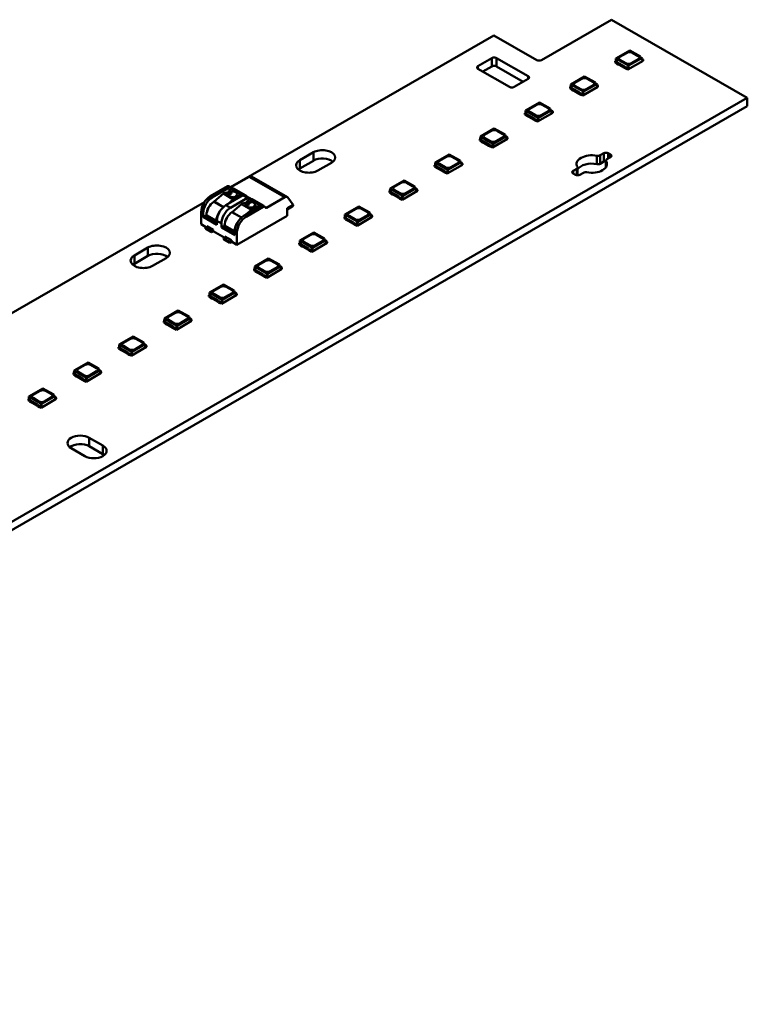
# Model space of a CAD drawing. Header units: millimetres. Extents: x 0 to 841, y 0 to 590.
# Tile 16 of 22: x 594 to 651, y 88 to 165. Entities that reach past the tile are written whole.
import ezdxf

# ---------------------------------------------------------------- set-up
doc = ezdxf.new("R2010")
doc.units = ezdxf.units.MM
doc.layers.add('Visible Edges(ISO)', color=7, linetype='Continuous', lineweight=50)
doc.layers.add('Visible Tangent Edges(ISO)', color=7, linetype='Continuous', lineweight=50)

msp = doc.modelspace()

# ---------------------------------------------------------------- linework, layer by layer
at = {"layer": 'Visible Edges(ISO)'}
for p, q in [((634.971, 161.362), (640.451, 164.517)), ((640.451, 164.517), (651.058, 158.41)), ((610.695, 151.454), (631.259, 163.296)), ((631.259, 163.296), (634.617, 161.362)), ((630.021, 160.893), (631.117, 161.525)), ((631.471, 161.525), (633.946, 160.099)), ((640.792, 161.498), (640.778, 161.306)), ((641.878, 162.123), (640.792, 161.498)), ((641.782, 160.928), (640.792, 161.498)), ((641.114, 161.622), (641.662, 161.938)), ((641.114, 161.618), (641.662, 161.934)), ((641.782, 160.928), (642.723, 161.47)), ((641.878, 162.123), (642.723, 161.637)), ((642.086, 161.938), (642.546, 161.673)), ((642.086, 161.934), (642.546, 161.669)), ((642.723, 161.47), (642.723, 161.637)), ((642.723, 161.562), (642.874, 161.475)), ((642.874, 161.475), (642.723, 161.388)), ((642.723, 161.388), (642.723, 161.47)), ((642.874, 161.475), (642.882, 161.377)), ((632.496, 159.265), (630.021, 160.69)), ((631.117, 160.871), (630.412, 160.465)), ((633.555, 159.671), (631.471, 160.871)), ((640.778, 161.306), (640.743, 161.286)), ((640.743, 161.188), (640.743, 161.286)), ((640.743, 161.286), (640.866, 161.215)), ((640.743, 161.188), (640.84, 161.132)), ((640.901, 161.235), (640.778, 161.306)), ((640.902, 161.235), (640.84, 161.2)), ((640.84, 161.2), (640.981, 161.118)), ((640.84, 161.097), (640.84, 161.2)), ((640.981, 161.016), (640.84, 161.097)), ((640.981, 161.118), (641.048, 161.1)), ((640.981, 161.016), (640.981, 161.118)), ((641.048, 160.998), (640.981, 161.016)), ((641.048, 161.1), (641.459, 160.864)), ((641.048, 160.998), (641.048, 161.1)), ((641.459, 160.761), (641.048, 160.998)), ((641.574, 161.113), (641.114, 161.378)), ((641.459, 160.864), (641.49, 160.826)), ((641.459, 160.761), (641.459, 160.864)), ((641.49, 160.723), (641.459, 160.761)), ((641.49, 160.826), (641.582, 160.772)), ((641.49, 160.723), (641.49, 160.826)), ((641.582, 160.669), (641.49, 160.723)), ((641.582, 160.772), (641.644, 160.808)), ((641.582, 160.669), (641.582, 160.772)), ((641.612, 160.687), (641.582, 160.669)), ((641.609, 160.787), (641.733, 160.716)), ((641.609, 160.689), (641.733, 160.618)), ((641.768, 160.736), (641.644, 160.807)), ((641.733, 160.618), (642.917, 161.3)), ((641.733, 160.716), (641.768, 160.736)), ((641.733, 160.618), (641.733, 160.716)), ((641.768, 160.736), (641.782, 160.928)), ((642.546, 161.429), (641.998, 161.113)), ((642.917, 161.398), (642.878, 161.42)), ((642.882, 161.377), (642.917, 161.398)), ((642.917, 161.3), (642.917, 161.398)), ((638.352, 160.093), (637.266, 159.468)), ((637.588, 159.592), (638.136, 159.908)), ((638.352, 160.093), (639.197, 159.606)), ((638.56, 159.908), (639.02, 159.643)), ((633.946, 159.896), (632.85, 159.265)), ((637.252, 159.276), (637.217, 159.255)), ((637.217, 159.157), (637.217, 159.255)), ((637.217, 159.255), (637.34, 159.184)), ((637.217, 159.157), (637.314, 159.101)), ((637.266, 159.468), (637.252, 159.276)), ((637.376, 159.205), (637.252, 159.276)), ((638.256, 158.898), (637.266, 159.468)), ((637.376, 159.205), (637.314, 159.169)), ((637.314, 159.169), (637.455, 159.088)), ((637.314, 159.067), (637.314, 159.169)), ((637.588, 159.588), (638.136, 159.903)), ((638.048, 159.083), (637.588, 159.348)), ((638.207, 158.587), (639.391, 159.269)), ((638.256, 158.898), (639.197, 159.439)), ((639.02, 159.399), (638.472, 159.083)), ((638.56, 159.903), (639.02, 159.639)), ((639.197, 159.439), (639.197, 159.606)), ((639.197, 159.532), (639.348, 159.445)), ((639.348, 159.445), (639.197, 159.358)), ((639.197, 159.358), (639.197, 159.439)), ((639.348, 159.445), (639.356, 159.347)), ((639.391, 159.367), (639.352, 159.39)), ((639.356, 159.347), (639.391, 159.367)), ((639.391, 159.269), (639.391, 159.367)), ((651.058, 158.41), (457.063, 46.695)), ((637.455, 158.985), (637.314, 159.067)), ((637.455, 159.088), (637.522, 159.07)), ((637.455, 158.985), (637.455, 159.088)), ((637.522, 158.967), (637.455, 158.985)), ((637.522, 159.07), (637.933, 158.833)), ((637.522, 158.967), (637.522, 159.07)), ((637.933, 158.731), (637.522, 158.967)), ((637.933, 158.833), (637.964, 158.795)), ((637.933, 158.731), (637.933, 158.833)), ((637.964, 158.693), (637.933, 158.731)), ((637.964, 158.795), (638.057, 158.742)), ((637.964, 158.693), (637.964, 158.795)), ((638.057, 158.639), (637.964, 158.693)), ((638.057, 158.742), (638.118, 158.777)), ((638.057, 158.639), (638.057, 158.742)), ((638.087, 158.656), (638.057, 158.639)), ((638.083, 158.757), (638.207, 158.685)), ((638.083, 158.658), (638.207, 158.587)), ((638.242, 158.706), (638.118, 158.777)), ((638.207, 158.685), (638.242, 158.706)), ((638.207, 158.587), (638.207, 158.685)), ((638.242, 158.706), (638.256, 158.898)), ((651.058, 158.41), (651.058, 157.755)), ((651.058, 157.755), (457.063, 46.041)), ((634.826, 158.063), (633.74, 157.437)), ((634.062, 157.562), (634.61, 157.877)), ((634.062, 157.557), (634.61, 157.873)), ((634.826, 158.063), (635.671, 157.576)), ((635.034, 157.877), (635.494, 157.612)), ((635.034, 157.873), (635.494, 157.608)), ((633.726, 157.245), (633.691, 157.225)), ((633.691, 157.127), (633.691, 157.225)), ((633.691, 157.225), (633.814, 157.154)), ((633.691, 157.127), (633.788, 157.071)), ((633.74, 157.437), (633.726, 157.245)), ((633.85, 157.174), (633.726, 157.245)), ((634.73, 156.867), (633.74, 157.437)), ((633.85, 157.174), (633.788, 157.139)), ((633.788, 157.139), (633.93, 157.057)), ((633.788, 157.036), (633.788, 157.139)), ((633.93, 156.955), (633.788, 157.036)), ((633.93, 157.057), (633.996, 157.04)), ((633.93, 156.955), (633.93, 157.057)), ((633.996, 156.937), (633.93, 156.955)), ((633.996, 157.04), (634.407, 156.803)), ((633.996, 156.937), (633.996, 157.04)), ((634.407, 156.7), (633.996, 156.937)), ((634.522, 157.053), (634.062, 157.317)), ((634.681, 156.557), (635.865, 157.239)), ((634.716, 156.675), (634.73, 156.867)), ((634.73, 156.867), (635.671, 157.409)), ((635.494, 157.368), (634.946, 157.053)), ((635.671, 157.409), (635.671, 157.576)), ((635.671, 157.501), (635.822, 157.414)), ((635.822, 157.414), (635.671, 157.327)), ((635.671, 157.327), (635.671, 157.409)), ((635.822, 157.414), (635.83, 157.317)), ((635.865, 157.337), (635.827, 157.359)), ((635.83, 157.317), (635.865, 157.337)), ((635.865, 157.239), (635.865, 157.337)), ((634.407, 156.803), (634.438, 156.765)), ((634.407, 156.7), (634.407, 156.803)), ((634.438, 156.662), (634.407, 156.7)), ((634.438, 156.765), (634.531, 156.711)), ((634.438, 156.662), (634.438, 156.765)), ((634.531, 156.609), (634.438, 156.662)), ((634.531, 156.711), (634.593, 156.747)), ((634.531, 156.609), (634.531, 156.711)), ((634.561, 156.626), (634.531, 156.609)), ((634.557, 156.726), (634.681, 156.655)), ((634.557, 156.628), (634.681, 156.557)), ((634.716, 156.675), (634.592, 156.746)), ((634.681, 156.655), (634.716, 156.675)), ((634.681, 156.557), (634.681, 156.655)), ((630.214, 155.407), (630.2, 155.215)), ((631.3, 156.032), (630.214, 155.407)), ((631.204, 154.837), (630.214, 155.407)), ((630.536, 155.531), (631.084, 155.847)), ((630.536, 155.527), (631.084, 155.843)), ((631.204, 154.837), (632.145, 155.378)), ((631.3, 156.032), (632.145, 155.546)), ((631.968, 155.338), (631.42, 155.022)), ((631.509, 155.847), (631.968, 155.582)), ((631.509, 155.843), (631.968, 155.578)), ((632.145, 155.378), (632.145, 155.546)), ((632.145, 155.471), (632.296, 155.384)), ((632.296, 155.384), (632.145, 155.297)), ((632.145, 155.297), (632.145, 155.378)), ((632.296, 155.384), (632.304, 155.286)), ((632.339, 155.306), (632.301, 155.329)), ((632.304, 155.286), (632.339, 155.306)), ((632.339, 155.208), (632.339, 155.306)), ((630.2, 155.215), (630.165, 155.194)), ((630.165, 155.096), (630.165, 155.194)), ((630.165, 155.194), (630.288, 155.123)), ((630.165, 155.096), (630.262, 155.04)), ((630.324, 155.144), (630.2, 155.215)), ((630.324, 155.144), (630.262, 155.108)), ((630.262, 155.108), (630.404, 155.027)), ((630.262, 155.006), (630.262, 155.108)), ((630.404, 154.924), (630.262, 155.006)), ((630.404, 155.027), (630.47, 155.009)), ((630.404, 154.924), (630.404, 155.027)), ((630.47, 154.907), (630.404, 154.924)), ((630.47, 155.009), (630.881, 154.772)), ((630.47, 154.907), (630.47, 155.009)), ((630.881, 154.67), (630.47, 154.907)), ((630.996, 155.022), (630.536, 155.287)), ((630.881, 154.772), (630.912, 154.734)), ((630.881, 154.67), (630.881, 154.772)), ((630.912, 154.632), (630.881, 154.67)), ((630.912, 154.734), (631.005, 154.681)), ((630.912, 154.632), (630.912, 154.734)), ((631.005, 154.578), (630.912, 154.632)), ((631.005, 154.681), (631.067, 154.716)), ((631.005, 154.578), (631.005, 154.681)), ((631.035, 154.596), (631.005, 154.578)), ((631.031, 154.696), (631.155, 154.624)), ((631.031, 154.598), (631.155, 154.526)), ((631.19, 154.645), (631.067, 154.716)), ((631.155, 154.526), (632.339, 155.208)), ((631.155, 154.624), (631.19, 154.645)), ((631.155, 154.526), (631.155, 154.624)), ((631.19, 154.645), (631.204, 154.837)), ((616.109, 153.554), (617.17, 154.165)), ((627.774, 154.002), (626.688, 153.376)), ((627.01, 153.501), (627.558, 153.816)), ((627.01, 153.497), (627.558, 153.812)), ((627.774, 154.002), (628.619, 153.515)), ((627.983, 153.816), (628.442, 153.552)), ((627.983, 153.812), (628.442, 153.548)), ((639.563, 153.928), (639.841, 154.088)), ((640.371, 153.783), (640.094, 153.623)), ((640.195, 154.088), (640.371, 153.986)), ((617.17, 153.51), (616.109, 152.9)), ((618.584, 153.35), (617.523, 152.739)), ((626.675, 153.184), (626.639, 153.164)), ((626.639, 153.066), (626.639, 153.164)), ((626.639, 153.164), (626.763, 153.093)), ((626.639, 153.066), (626.736, 153.01)), ((626.688, 153.376), (626.675, 153.184)), ((626.798, 153.113), (626.675, 153.184)), ((627.678, 152.806), (626.688, 153.376)), ((626.798, 153.114), (626.736, 153.078)), ((626.736, 153.078), (626.878, 152.996)), ((626.736, 152.975), (626.736, 153.078)), ((626.878, 152.996), (626.944, 152.979)), ((626.878, 152.894), (626.878, 152.996)), ((627.47, 152.992), (627.01, 153.256)), ((627.629, 152.496), (628.814, 153.178)), ((627.678, 152.806), (628.619, 153.348)), ((628.442, 153.307), (627.894, 152.992)), ((628.619, 153.348), (628.619, 153.515)), ((628.619, 153.441), (628.77, 153.353)), ((628.77, 153.353), (628.619, 153.266)), ((628.619, 153.266), (628.619, 153.348)), ((628.77, 153.353), (628.778, 153.256)), ((628.814, 153.276), (628.775, 153.298)), ((628.778, 153.256), (628.814, 153.276)), ((628.814, 153.178), (628.814, 153.276)), ((639.841, 153.434), (639.563, 153.274)), ((640.02, 153.521), (640.02, 153.001)), ((612.156, 152.261), (610.725, 151.437)), ((612.343, 152.279), (615.136, 150.671)), ((626.878, 152.894), (626.736, 152.975)), ((626.944, 152.876), (626.878, 152.894)), ((626.944, 152.979), (627.355, 152.742)), ((626.944, 152.876), (626.944, 152.979)), ((627.355, 152.639), (626.944, 152.876)), ((627.355, 152.742), (627.386, 152.704)), ((627.355, 152.639), (627.355, 152.742)), ((627.386, 152.601), (627.355, 152.639)), ((627.386, 152.704), (627.479, 152.65)), ((627.386, 152.601), (627.386, 152.704)), ((627.479, 152.548), (627.386, 152.601)), ((627.479, 152.65), (627.541, 152.686)), ((627.479, 152.548), (627.479, 152.65)), ((627.509, 152.565), (627.479, 152.548)), ((627.505, 152.665), (627.629, 152.594)), ((627.505, 152.567), (627.629, 152.496)), ((627.664, 152.614), (627.541, 152.686)), ((627.629, 152.594), (627.664, 152.614)), ((627.629, 152.496), (627.629, 152.594)), ((627.664, 152.614), (627.678, 152.806)), ((637.455, 152.714), (637.733, 152.874)), ((637.631, 152.408), (637.455, 152.51)), ((637.806, 152.976), (637.806, 152.366)), ((638.263, 152.569), (637.985, 152.408)), ((610.457, 151.507), (609.116, 150.735)), ((610.582, 151.52), (610.741, 151.428)), ((624.248, 151.971), (623.163, 151.346)), ((623.484, 151.47), (624.033, 151.786)), ((623.484, 151.466), (624.033, 151.782)), ((624.248, 151.971), (625.093, 151.485)), ((624.457, 151.786), (624.916, 151.521)), ((624.457, 151.782), (624.916, 151.517)), ((625.093, 151.318), (625.093, 151.485)), ((609.275, 150.643), (610.616, 151.416)), ((610.136, 150.936), (609.408, 150.312)), ((610.329, 151.036), (610.136, 150.936)), ((610.136, 150.936), (610.913, 150.488)), ((610.329, 151.036), (610.489, 150.943)), ((611.677, 150.805), (610.335, 150.032)), ((610.548, 151.057), (610.426, 150.98)), ((610.575, 151.177), (610.548, 151.057)), ((610.548, 151.057), (610.771, 150.929)), ((610.755, 151.292), (610.575, 151.177)), ((610.575, 151.177), (610.74, 151.082)), ((610.769, 151.402), (610.81, 151.343)), ((610.809, 151.299), (611.587, 150.851)), ((610.947, 150.68), (611.107, 150.588)), ((610.972, 151.314), (611.891, 150.785)), ((611.103, 150.738), (611.326, 150.609)), ((611.189, 150.824), (611.353, 150.729)), ((611.326, 150.609), (611.353, 150.729)), ((611.353, 150.729), (611.533, 150.844)), ((611.607, 150.809), (611.609, 150.766)), ((611.801, 150.817), (612.155, 150.614)), ((623.149, 151.154), (623.113, 151.134)), ((623.113, 151.036), (623.113, 151.134)), ((623.113, 151.134), (623.237, 151.063)), ((623.113, 151.036), (623.21, 150.98)), ((623.163, 151.346), (623.149, 151.154)), ((623.272, 151.083), (623.149, 151.154)), ((624.152, 150.776), (623.163, 151.346)), ((623.272, 151.083), (623.21, 151.047)), ((623.21, 151.047), (623.352, 150.966)), ((623.21, 150.945), (623.21, 151.047)), ((623.352, 150.863), (623.21, 150.945)), ((623.352, 150.966), (623.418, 150.948)), ((623.352, 150.863), (623.352, 150.966)), ((623.418, 150.846), (623.352, 150.863)), ((623.418, 150.948), (623.829, 150.712)), ((623.418, 150.846), (623.418, 150.948)), ((623.829, 150.609), (623.418, 150.846)), ((623.944, 150.961), (623.484, 151.226)), ((623.829, 150.712), (623.86, 150.673)), ((623.829, 150.609), (623.829, 150.712)), ((624.103, 150.465), (625.288, 151.147)), ((624.139, 150.584), (624.152, 150.776)), ((624.152, 150.776), (625.093, 151.318)), ((624.916, 151.277), (624.368, 150.961)), ((625.093, 151.41), (625.245, 151.323)), ((625.245, 151.323), (625.093, 151.236)), ((625.093, 151.236), (625.093, 151.318)), ((625.245, 151.323), (625.252, 151.225)), ((625.288, 151.246), (625.249, 151.268)), ((625.252, 151.225), (625.288, 151.246)), ((625.288, 151.147), (625.288, 151.246)), ((469.795, 70.315), (608.662, 150.283)), ((610.476, 150.114), (610.913, 150.488)), ((610.689, 149.829), (612.03, 150.601)), ((611.55, 150.121), (610.822, 149.498)), ((610.913, 150.488), (611.107, 150.588)), ((611.107, 150.588), (611.148, 150.5)), ((611.217, 150.54), (611.326, 150.609)), ((611.743, 150.221), (611.55, 150.121)), ((611.55, 150.121), (612.328, 149.674)), ((611.743, 150.221), (611.903, 150.129)), ((613.091, 149.99), (611.75, 149.218)), ((611.962, 150.243), (611.84, 150.165)), ((611.99, 150.363), (611.962, 150.243)), ((611.962, 150.243), (612.185, 150.114)), ((612.169, 150.477), (611.99, 150.363)), ((611.99, 150.363), (612.154, 150.268)), ((612.183, 150.587), (612.224, 150.529)), ((612.223, 150.484), (613.001, 150.036)), ((612.386, 150.5), (613.305, 149.971)), ((612.517, 149.924), (612.74, 149.795)), ((612.603, 150.01), (612.768, 149.915)), ((612.74, 149.795), (612.768, 149.915)), ((612.768, 149.915), (612.947, 150.029)), ((613.022, 149.995), (613.024, 149.952)), ((613.216, 150.003), (613.375, 149.911)), ((613.505, 149.821), (614.949, 150.653)), ((615.126, 149.804), (615.577, 150.064)), ((615.52, 149.93), (615.126, 149.703)), ((615.179, 150.632), (615.577, 150.064)), ((620.723, 149.941), (619.637, 149.316)), ((620.723, 149.941), (621.567, 149.454)), ((623.86, 150.571), (623.829, 150.609)), ((623.86, 150.673), (623.953, 150.62)), ((623.86, 150.571), (623.86, 150.673)), ((623.953, 150.517), (623.86, 150.571)), ((623.953, 150.62), (624.015, 150.656)), ((623.953, 150.517), (623.953, 150.62)), ((623.983, 150.535), (623.953, 150.517)), ((623.979, 150.635), (624.103, 150.564)), ((623.979, 150.537), (624.103, 150.465)), ((624.139, 150.584), (624.015, 150.655)), ((624.103, 150.564), (624.139, 150.584)), ((624.103, 150.465), (624.103, 150.564)), ((608.408, 149.51), (608.408, 148.55)), ((608.568, 149.112), (608.568, 149.419)), ((608.815, 149.254), (608.568, 149.112)), ((608.815, 149.255), (608.815, 149.173)), ((615.126, 149.201), (611.202, 146.941)), ((611.891, 149.299), (612.328, 149.674)), ((611.909, 149.126), (613.25, 149.899)), ((612.328, 149.674), (612.521, 149.773)), ((612.361, 149.866), (612.521, 149.773)), ((612.521, 149.773), (612.562, 149.686)), ((612.632, 149.726), (612.74, 149.795)), ((613.403, 149.885), (613.444, 149.827)), ((615.126, 149.804), (615.126, 149.201)), ((615.161, 149.71), (615.126, 149.689)), ((615.173, 149.731), (615.161, 149.71)), ((619.637, 149.316), (619.623, 149.124)), ((620.627, 148.745), (619.637, 149.316)), ((619.959, 149.44), (620.507, 149.755)), ((619.959, 149.436), (620.507, 149.751)), ((620.418, 148.931), (619.959, 149.196)), ((620.627, 148.745), (621.567, 149.287)), ((621.39, 149.246), (620.842, 148.931)), ((620.931, 149.755), (621.39, 149.491)), ((620.931, 149.751), (621.39, 149.487)), ((621.567, 149.287), (621.567, 149.454)), ((621.567, 149.38), (621.719, 149.293)), ((621.719, 149.293), (621.567, 149.205)), ((621.567, 149.205), (621.567, 149.287)), ((621.719, 149.293), (621.726, 149.195)), ((621.762, 149.215), (621.723, 149.237)), ((621.726, 149.195), (621.762, 149.215)), ((621.762, 149.117), (621.762, 149.215)), ((608.408, 148.55), (608.833, 148.305)), ((609.628, 148.501), (608.568, 149.112)), ((608.85, 148.397), (609.345, 148.112)), ((608.85, 148.316), (608.85, 148.397)), ((609.628, 148.664), (609.522, 148.603)), ((609.593, 148.725), (609.593, 148.807)), ((609.628, 148.808), (609.628, 148.501)), ((609.982, 148.298), (609.982, 148.604)), ((610.229, 148.44), (609.982, 148.298)), ((610.229, 148.441), (610.229, 148.359)), ((619.623, 149.124), (619.587, 149.103)), ((619.587, 149.005), (619.587, 149.103)), ((619.587, 149.103), (619.711, 149.032)), ((619.587, 149.005), (619.685, 148.949)), ((619.746, 149.052), (619.623, 149.124)), ((619.747, 149.053), (619.685, 149.017)), ((619.685, 149.017), (619.826, 148.936)), ((619.685, 148.914), (619.685, 149.017)), ((619.826, 148.833), (619.685, 148.914)), ((619.826, 148.936), (619.892, 148.918)), ((619.826, 148.833), (619.826, 148.936)), ((619.892, 148.815), (619.826, 148.833)), ((619.892, 148.918), (620.303, 148.681)), ((619.892, 148.815), (619.892, 148.918)), ((620.303, 148.579), (619.892, 148.815)), ((620.303, 148.681), (620.334, 148.643)), ((620.303, 148.579), (620.303, 148.681)), ((620.334, 148.54), (620.303, 148.579)), ((620.334, 148.643), (620.427, 148.59)), ((620.334, 148.54), (620.334, 148.643)), ((620.427, 148.487), (620.334, 148.54)), ((620.427, 148.59), (620.489, 148.625)), ((620.427, 148.487), (620.427, 148.59)), ((620.457, 148.504), (620.427, 148.487)), ((620.454, 148.604), (620.577, 148.533)), ((620.454, 148.506), (620.577, 148.435)), ((620.613, 148.553), (620.489, 148.625)), ((620.577, 148.435), (621.762, 149.117)), ((620.577, 148.533), (620.613, 148.553)), ((620.577, 148.435), (620.577, 148.533)), ((620.613, 148.553), (620.627, 148.745)), ((608.921, 148.356), (608.744, 148.255)), ((608.744, 148.255), (608.744, 148.193)), ((609.169, 148.01), (608.744, 148.255)), ((608.744, 148.193), (608.797, 148.162)), ((608.744, 148.193), (609.169, 147.949)), ((608.797, 148.162), (609.222, 147.918)), ((609.169, 148.01), (609.345, 148.112)), ((609.169, 147.949), (609.169, 148.01)), ((609.222, 147.918), (609.169, 147.949)), ((609.363, 148), (609.222, 147.918)), ((609.345, 148.112), (609.345, 148.01)), ((609.345, 148.01), (610.247, 147.491)), ((611.042, 147.687), (609.982, 148.298)), ((611.042, 147.85), (610.936, 147.789)), ((611.007, 147.911), (611.007, 147.993)), ((611.042, 147.993), (611.042, 147.687)), ((611.202, 146.941), (611.202, 147.902)), ((617.197, 147.91), (616.111, 147.285)), ((616.433, 147.409), (616.981, 147.725)), ((616.433, 147.405), (616.981, 147.721)), ((617.197, 147.91), (618.041, 147.424)), ((617.405, 147.725), (617.865, 147.46)), ((617.405, 147.721), (617.865, 147.456)), ((610.335, 147.542), (610.159, 147.44)), ((610.159, 147.44), (610.159, 147.379)), ((610.583, 147.196), (610.159, 147.44)), ((610.159, 147.379), (610.212, 147.348)), ((610.159, 147.379), (610.583, 147.135)), ((610.212, 147.348), (610.636, 147.104)), ((610.265, 147.583), (610.76, 147.298)), ((610.265, 147.501), (610.265, 147.583)), ((610.583, 147.196), (610.76, 147.298)), ((610.583, 147.135), (610.583, 147.196)), ((610.636, 147.104), (610.583, 147.135)), ((610.778, 147.185), (610.636, 147.104)), ((610.76, 147.298), (610.76, 147.196)), ((610.76, 147.196), (611.202, 146.941)), ((616.097, 147.093), (616.061, 147.073)), ((616.061, 146.975), (616.061, 147.073)), ((616.061, 147.073), (616.185, 147.002)), ((616.061, 146.975), (616.159, 146.919)), ((616.111, 147.285), (616.097, 147.093)), ((616.22, 147.022), (616.097, 147.093)), ((617.101, 146.715), (616.111, 147.285)), ((616.221, 147.022), (616.159, 146.987)), ((616.159, 146.987), (616.3, 146.905)), ((616.159, 146.884), (616.159, 146.987)), ((616.3, 146.803), (616.159, 146.884)), ((616.3, 146.905), (616.366, 146.887)), ((616.3, 146.803), (616.3, 146.905)), ((616.366, 146.887), (616.777, 146.651)), ((616.366, 146.785), (616.366, 146.887)), ((616.892, 146.9), (616.433, 147.165)), ((617.051, 146.405), (618.236, 147.087)), ((617.101, 146.715), (618.041, 147.257)), ((617.865, 147.216), (617.317, 146.9)), ((618.041, 147.257), (618.041, 147.424)), ((618.041, 147.349), (618.193, 147.262)), ((618.193, 147.262), (618.041, 147.175)), ((618.041, 147.175), (618.041, 147.257)), ((618.193, 147.262), (618.2, 147.164)), ((618.236, 147.185), (618.197, 147.207)), ((618.2, 147.164), (618.236, 147.185)), ((618.236, 147.087), (618.236, 147.185)), ((603.187, 146.112), (604.247, 146.723)), ((604.247, 146.069), (603.187, 145.458)), ((616.366, 146.785), (616.3, 146.803)), ((616.777, 146.548), (616.366, 146.785)), ((616.777, 146.651), (616.808, 146.613)), ((616.777, 146.548), (616.777, 146.651)), ((616.808, 146.51), (616.777, 146.548)), ((616.808, 146.613), (616.901, 146.559)), ((616.808, 146.51), (616.808, 146.613)), ((616.901, 146.456), (616.808, 146.51)), ((616.901, 146.559), (616.963, 146.595)), ((616.901, 146.456), (616.901, 146.559)), ((616.931, 146.474), (616.901, 146.456)), ((616.928, 146.574), (617.051, 146.503)), ((616.928, 146.476), (617.051, 146.405)), ((617.087, 146.523), (616.963, 146.594)), ((617.051, 146.503), (617.087, 146.523)), ((617.051, 146.405), (617.051, 146.503)), ((617.087, 146.523), (617.101, 146.715)), ((605.661, 145.909), (604.601, 145.298)), ((613.671, 145.88), (612.585, 145.255)), ((612.907, 145.379), (613.455, 145.695)), ((612.907, 145.375), (613.455, 145.69)), ((613.671, 145.88), (614.515, 145.393)), ((613.879, 145.695), (614.339, 145.43)), ((613.879, 145.69), (614.339, 145.426)), ((614.515, 145.226), (614.515, 145.393)), ((614.515, 145.319), (614.667, 145.232)), ((612.571, 145.063), (612.536, 145.042)), ((612.536, 144.944), (612.536, 145.042)), ((612.536, 145.042), (612.659, 144.971)), ((612.536, 144.944), (612.633, 144.888)), ((612.585, 145.255), (612.571, 145.063)), ((612.694, 144.992), (612.571, 145.063)), ((613.575, 144.685), (612.585, 145.255)), ((612.695, 144.992), (612.633, 144.956)), ((612.633, 144.956), (612.774, 144.875)), ((612.633, 144.854), (612.633, 144.956)), ((612.774, 144.772), (612.633, 144.854)), ((612.774, 144.875), (612.84, 144.857)), ((612.774, 144.772), (612.774, 144.875)), ((612.84, 144.754), (612.774, 144.772)), ((612.84, 144.857), (613.252, 144.62)), ((612.84, 144.754), (612.84, 144.857)), ((613.252, 144.518), (612.84, 144.754)), ((613.366, 144.87), (612.907, 145.135)), ((613.252, 144.62), (613.282, 144.582)), ((613.252, 144.518), (613.252, 144.62)), ((613.282, 144.582), (613.375, 144.529)), ((613.282, 144.48), (613.282, 144.582)), ((613.375, 144.529), (613.437, 144.564)), ((613.402, 144.544), (613.526, 144.472)), ((613.561, 144.493), (613.437, 144.564)), ((613.526, 144.374), (614.71, 145.056)), ((613.561, 144.493), (613.575, 144.685)), ((613.575, 144.685), (614.515, 145.226)), ((614.339, 145.186), (613.791, 144.87)), ((614.667, 145.232), (614.515, 145.145)), ((614.515, 145.145), (614.515, 145.226)), ((614.667, 145.232), (614.675, 145.134)), ((614.71, 145.154), (614.671, 145.177)), ((614.675, 145.134), (614.71, 145.154)), ((614.71, 145.056), (614.71, 145.154)), ((610.145, 143.85), (609.059, 143.224)), ((610.145, 143.85), (610.99, 143.363)), ((613.282, 144.48), (613.252, 144.518)), ((613.375, 144.426), (613.282, 144.48)), ((613.375, 144.426), (613.375, 144.529)), ((613.405, 144.443), (613.375, 144.426)), ((613.402, 144.445), (613.526, 144.374)), ((613.526, 144.472), (613.561, 144.493)), ((613.526, 144.374), (613.526, 144.472)), ((609.045, 143.032), (609.01, 143.012)), ((609.01, 142.914), (609.01, 143.012)), ((609.01, 143.012), (609.133, 142.941)), ((609.059, 143.224), (609.045, 143.032)), ((609.168, 142.961), (609.045, 143.032)), ((610.049, 142.654), (609.059, 143.224)), ((609.381, 143.349), (609.929, 143.664)), ((609.381, 143.344), (609.929, 143.66)), ((609.841, 142.84), (609.381, 143.104)), ((610, 142.344), (611.184, 143.026)), ((610.049, 142.654), (610.99, 143.196)), ((610.813, 143.155), (610.265, 142.84)), ((610.353, 143.664), (610.813, 143.399)), ((610.353, 143.66), (610.813, 143.395)), ((610.99, 143.196), (610.99, 143.363)), ((610.99, 143.288), (611.141, 143.201)), ((611.141, 143.201), (610.99, 143.114)), ((610.99, 143.114), (610.99, 143.196)), ((611.141, 143.201), (611.149, 143.104)), ((611.184, 143.124), (611.145, 143.146)), ((611.149, 143.104), (611.184, 143.124)), ((611.184, 143.026), (611.184, 143.124)), ((609.01, 142.914), (609.107, 142.858)), ((609.169, 142.961), (609.107, 142.926)), ((609.107, 142.926), (609.248, 142.844)), ((609.107, 142.823), (609.107, 142.926)), ((609.248, 142.742), (609.107, 142.823)), ((609.248, 142.844), (609.315, 142.827)), ((609.248, 142.742), (609.248, 142.844)), ((609.315, 142.724), (609.248, 142.742)), ((609.315, 142.827), (609.726, 142.59)), ((609.315, 142.724), (609.315, 142.827)), ((609.726, 142.487), (609.315, 142.724)), ((609.726, 142.59), (609.757, 142.552)), ((609.726, 142.487), (609.726, 142.59)), ((609.757, 142.449), (609.726, 142.487)), ((609.757, 142.552), (609.849, 142.498)), ((609.757, 142.449), (609.757, 142.552)), ((609.849, 142.396), (609.757, 142.449)), ((609.849, 142.498), (609.911, 142.534)), ((609.849, 142.396), (609.849, 142.498)), ((609.879, 142.413), (609.849, 142.396)), ((609.876, 142.513), (610, 142.442)), ((609.876, 142.415), (610, 142.344)), ((610.035, 142.462), (609.911, 142.533)), ((610, 142.442), (610.035, 142.462)), ((610, 142.344), (610, 142.442)), ((610.035, 142.462), (610.049, 142.654)), ((606.619, 141.819), (605.533, 141.194)), ((605.855, 141.318), (606.403, 141.634)), ((605.855, 141.314), (606.403, 141.63)), ((606.619, 141.819), (607.464, 141.333)), ((606.827, 141.634), (607.287, 141.369)), ((606.827, 141.63), (607.287, 141.365)), ((605.519, 141.002), (605.484, 140.981)), ((605.484, 140.883), (605.484, 140.981)), ((605.484, 140.981), (605.607, 140.91)), ((605.484, 140.883), (605.581, 140.827)), ((605.533, 141.194), (605.519, 141.002)), ((605.643, 140.931), (605.519, 141.002)), ((606.523, 140.624), (605.533, 141.194)), ((605.643, 140.931), (605.581, 140.895)), ((605.581, 140.895), (605.722, 140.814)), ((605.581, 140.793), (605.581, 140.895)), ((605.722, 140.711), (605.581, 140.793)), ((605.722, 140.814), (605.789, 140.796)), ((605.722, 140.711), (605.722, 140.814)), ((605.789, 140.694), (605.722, 140.711)), ((605.789, 140.796), (606.2, 140.559)), ((605.789, 140.694), (605.789, 140.796)), ((606.2, 140.457), (605.789, 140.694)), ((606.315, 140.809), (605.855, 141.074)), ((606.474, 140.313), (607.658, 140.995)), ((606.523, 140.624), (607.464, 141.165)), ((607.287, 141.125), (606.739, 140.809)), ((607.464, 141.165), (607.464, 141.333)), ((607.464, 141.258), (607.615, 141.171)), ((607.615, 141.171), (607.464, 141.084)), ((607.464, 141.084), (607.464, 141.165)), ((607.615, 141.171), (607.623, 141.073)), ((607.658, 141.093), (607.619, 141.116)), ((607.623, 141.073), (607.658, 141.093)), ((607.658, 140.995), (607.658, 141.093)), ((606.2, 140.559), (606.231, 140.521)), ((606.2, 140.457), (606.2, 140.559)), ((606.231, 140.419), (606.2, 140.457)), ((606.231, 140.521), (606.323, 140.468)), ((606.231, 140.419), (606.231, 140.521)), ((606.323, 140.365), (606.231, 140.419)), ((606.323, 140.468), (606.385, 140.503)), ((606.323, 140.365), (606.323, 140.468)), ((606.354, 140.383), (606.323, 140.365)), ((606.35, 140.483), (606.474, 140.411)), ((606.35, 140.385), (606.474, 140.313)), ((606.509, 140.432), (606.385, 140.503)), ((606.474, 140.411), (606.509, 140.432)), ((606.474, 140.313), (606.474, 140.411)), ((606.509, 140.432), (606.523, 140.624)), ((602.007, 139.163), (601.993, 138.971)), ((603.093, 139.789), (602.007, 139.163)), ((602.997, 138.593), (602.007, 139.163)), ((602.329, 139.288), (602.877, 139.603)), ((602.329, 139.284), (602.877, 139.599)), ((603.093, 139.789), (603.938, 139.302)), ((603.301, 139.603), (603.761, 139.339)), ((603.301, 139.599), (603.761, 139.335)), ((603.938, 139.135), (603.938, 139.302)), ((603.938, 139.228), (604.089, 139.14)), ((601.993, 138.971), (601.958, 138.951)), ((601.958, 138.853), (601.958, 138.951)), ((601.958, 138.951), (602.081, 138.88)), ((601.958, 138.853), (602.055, 138.797)), ((602.117, 138.9), (601.993, 138.971)), ((602.117, 138.901), (602.055, 138.865)), ((602.055, 138.865), (602.197, 138.784)), ((602.055, 138.762), (602.055, 138.865)), ((602.197, 138.681), (602.055, 138.762)), ((602.197, 138.784), (602.263, 138.766)), ((602.197, 138.681), (602.197, 138.784)), ((602.263, 138.663), (602.197, 138.681)), ((602.263, 138.766), (602.674, 138.529)), ((602.263, 138.663), (602.263, 138.766)), ((602.674, 138.426), (602.263, 138.663)), ((602.789, 138.779), (602.329, 139.043)), ((602.674, 138.529), (602.705, 138.491)), ((602.674, 138.426), (602.674, 138.529)), ((602.705, 138.388), (602.674, 138.426)), ((602.705, 138.491), (602.798, 138.437)), ((602.705, 138.388), (602.705, 138.491)), ((602.798, 138.335), (602.705, 138.388)), ((602.798, 138.437), (602.86, 138.473)), ((602.798, 138.335), (602.798, 138.437)), ((602.824, 138.452), (602.948, 138.381)), ((602.983, 138.401), (602.859, 138.473)), ((602.948, 138.283), (604.132, 138.965)), ((602.948, 138.381), (602.983, 138.401)), ((602.948, 138.283), (602.948, 138.381)), ((602.983, 138.401), (602.997, 138.593)), ((602.997, 138.593), (603.938, 139.135)), ((603.761, 139.094), (603.213, 138.779)), ((604.089, 139.14), (603.938, 139.053)), ((603.938, 139.053), (603.938, 139.135)), ((604.089, 139.14), (604.097, 139.043)), ((604.132, 139.063), (604.094, 139.085)), ((604.097, 139.043), (604.132, 139.063)), ((604.132, 138.965), (604.132, 139.063)), ((599.567, 137.758), (598.481, 137.133)), ((599.567, 137.758), (600.412, 137.272)), ((602.828, 138.352), (602.798, 138.335)), ((602.824, 138.354), (602.948, 138.283)), ((598.467, 136.941), (598.432, 136.921)), ((598.432, 136.823), (598.432, 136.921)), ((598.432, 136.921), (598.555, 136.85)), ((598.481, 137.133), (598.467, 136.941)), ((598.591, 136.87), (598.467, 136.941)), ((599.471, 136.563), (598.481, 137.133)), ((598.591, 136.87), (598.529, 136.835)), ((598.803, 137.257), (599.351, 137.573)), ((598.803, 137.253), (599.351, 137.569)), ((599.263, 136.748), (598.803, 137.013)), ((599.422, 136.252), (600.606, 136.935)), ((599.471, 136.563), (600.412, 137.105)), ((600.235, 137.064), (599.687, 136.748)), ((599.776, 137.573), (600.235, 137.308)), ((599.776, 137.569), (600.235, 137.304)), ((600.412, 137.105), (600.412, 137.272)), ((600.412, 137.197), (600.563, 137.11)), ((600.563, 137.11), (600.412, 137.023)), ((600.412, 137.023), (600.412, 137.105)), ((600.563, 137.11), (600.571, 137.012)), ((600.606, 137.033), (600.568, 137.055)), ((600.571, 137.012), (600.606, 137.033)), ((600.606, 136.935), (600.606, 137.033)), ((598.432, 136.823), (598.529, 136.767)), ((598.529, 136.835), (598.671, 136.753)), ((598.529, 136.732), (598.529, 136.835)), ((598.671, 136.65), (598.529, 136.732)), ((598.671, 136.753), (598.737, 136.735)), ((598.671, 136.65), (598.671, 136.753)), ((598.737, 136.633), (598.671, 136.65)), ((598.737, 136.735), (599.148, 136.499)), ((598.737, 136.633), (598.737, 136.735)), ((599.148, 136.396), (598.737, 136.633)), ((599.148, 136.499), (599.179, 136.46)), ((599.148, 136.396), (599.148, 136.499)), ((599.179, 136.358), (599.148, 136.396)), ((599.179, 136.46), (599.272, 136.407)), ((599.179, 136.358), (599.179, 136.46)), ((599.272, 136.304), (599.179, 136.358)), ((599.272, 136.407), (599.334, 136.443)), ((599.272, 136.304), (599.272, 136.407)), ((599.302, 136.322), (599.272, 136.304)), ((599.298, 136.422), (599.422, 136.351)), ((599.298, 136.324), (599.422, 136.252)), ((599.457, 136.371), (599.334, 136.442)), ((599.422, 136.351), (599.457, 136.371)), ((599.422, 136.252), (599.422, 136.351)), ((599.457, 136.371), (599.471, 136.563)), ((596.041, 135.728), (594.955, 135.103)), ((595.277, 135.227), (595.825, 135.542)), ((595.277, 135.223), (595.825, 135.538)), ((596.041, 135.728), (596.886, 135.241)), ((596.25, 135.542), (596.709, 135.278)), ((596.25, 135.538), (596.709, 135.274)), ((594.941, 134.911), (594.906, 134.89)), ((594.906, 134.792), (594.906, 134.89)), ((594.906, 134.89), (595.03, 134.819)), ((594.906, 134.792), (595.003, 134.736)), ((594.955, 135.103), (594.941, 134.911)), ((595.065, 134.84), (594.941, 134.911)), ((595.945, 134.532), (594.955, 135.103)), ((595.065, 134.84), (595.003, 134.804)), ((595.003, 134.804), (595.145, 134.723)), ((595.003, 134.701), (595.003, 134.804)), ((595.145, 134.62), (595.003, 134.701)), ((595.145, 134.723), (595.211, 134.705)), ((595.145, 134.62), (595.145, 134.723)), ((595.211, 134.602), (595.145, 134.62)), ((595.211, 134.705), (595.622, 134.468)), ((595.211, 134.602), (595.211, 134.705)), ((595.622, 134.366), (595.211, 134.602)), ((595.737, 134.718), (595.277, 134.983)), ((595.896, 134.222), (597.08, 134.904)), ((595.945, 134.532), (596.886, 135.074)), ((596.709, 135.033), (596.161, 134.718)), ((596.886, 135.074), (596.886, 135.241)), ((596.886, 135.167), (597.037, 135.08)), ((597.037, 135.08), (596.886, 134.992)), ((596.886, 134.992), (596.886, 135.074)), ((597.037, 135.08), (597.045, 134.982)), ((597.08, 135.002), (597.042, 135.024)), ((597.045, 134.982), (597.08, 135.002)), ((597.08, 134.904), (597.08, 135.002)), ((595.622, 134.468), (595.653, 134.43)), ((595.622, 134.366), (595.622, 134.468)), ((595.653, 134.327), (595.622, 134.366)), ((595.653, 134.43), (595.746, 134.377)), ((595.653, 134.327), (595.653, 134.43)), ((595.746, 134.274), (595.653, 134.327)), ((595.746, 134.377), (595.808, 134.412)), ((595.746, 134.274), (595.746, 134.377)), ((595.776, 134.291), (595.746, 134.274)), ((595.772, 134.391), (595.896, 134.32)), ((595.772, 134.293), (595.896, 134.222)), ((595.931, 134.34), (595.808, 134.412)), ((595.896, 134.32), (595.931, 134.34)), ((595.896, 134.222), (595.896, 134.32)), ((595.931, 134.34), (595.945, 134.532)), ((599.669, 131.871), (600.729, 131.26)), ((599.315, 130.445), (598.254, 131.056)), ((600.729, 130.606), (599.669, 131.217))]:
    msp.add_line(p, q, dxfattribs=at)
for centre, major_axis, ratio, start_param, end_param in [((631.294, 161.423), (-0.25, 0), 0.575862, 3.926991, 5.497787), ((641.326, 161.5), (-0.3, 0), 0.575862, 5.497787, 7.068583), ((641.326, 161.496), (-0.3, 0), 0.575862, 5.497787, 6.271354), ((641.874, 161.816), (0.3, 0), 0.575862, 0.785398, 2.356194), ((641.874, 161.812), (0.3, 0), 0.575862, 0.785398, 2.356194), ((642.334, 161.551), (0.3, 0), 0.575862, 5.497787, 7.068583), ((642.334, 161.547), (0.3, 0), 0.575862, 0.011831, 0.785398), ((630.198, 160.792), (-0.25, 0), 0.575862, 5.497787, 7.068583), ((631.294, 160.769), (0.25, 0), 0.575862, 0.785398, 2.356194), ((634.794, 161.463), (0.25, 0), 0.575862, 3.926991, 5.497787), ((641.786, 161.236), (-0.3, 0), 0.575862, 0.785398, 2.356194), ((633.769, 159.998), (0.25, 0), 0.575862, 5.497787, 7.068583), ((638.348, 159.785), (0.3, 0), 0.575862, 0.785398, 2.356194), ((638.348, 159.781), (0.3, 0), 0.575862, 0.785398, 2.356194), ((632.673, 159.366), (0.25, 0), 0.575862, 3.926991, 5.497787), ((637.8, 159.47), (-0.3, 0), 0.575862, 5.497787, 7.068583), ((637.8, 159.466), (-0.3, 0), 0.575862, 5.497787, 6.271354), ((638.808, 159.521), (0.3, 0), 0.575862, 5.497787, 7.068583), ((638.808, 159.517), (0.3, 0), 0.575862, 0.011831, 0.785398), ((638.26, 159.205), (-0.3, 0), 0.575862, 0.785398, 2.356194), ((634.822, 157.755), (0.3, 0), 0.575862, 0.785398, 2.356194), ((634.822, 157.751), (0.3, 0), 0.575862, 0.785398, 2.356194), ((635.282, 157.49), (0.3, 0), 0.575862, 5.497787, 7.068583), ((635.282, 157.486), (0.3, 0), 0.575862, 0.011831, 0.785398), ((634.274, 157.439), (-0.3, 0), 0.575862, 5.497787, 7.068583), ((634.274, 157.435), (-0.3, 0), 0.575862, 5.497787, 6.271354), ((634.734, 157.175), (-0.3, 0), 0.575862, 0.785398, 2.356194), ((630.748, 155.409), (-0.3, 0), 0.575862, 5.497787, 7.068583), ((630.748, 155.405), (-0.3, 0), 0.575862, 5.497787, 6.271354), ((631.296, 155.725), (0.3, 0), 0.575862, 0.785398, 2.356194), ((631.296, 155.72), (0.3, 0), 0.575862, 0.785398, 2.356194), ((631.756, 155.46), (0.3, 0), 0.575862, 5.497787, 7.068583), ((631.756, 155.456), (0.3, 0), 0.575862, 0.011831, 0.785398), ((631.208, 155.144), (-0.3, 0), 0.575862, 0.785398, 2.356194), ((617.877, 153.757), (1, 0), 0.575862, 5.497787, 8.63938), ((627.771, 153.694), (0.3, 0), 0.575862, 0.785398, 2.356194), ((627.771, 153.69), (0.3, 0), 0.575862, 0.785398, 2.356194), ((638.913, 153.248), (-1.188, 0), 0.575862, 4.376788, 6.618787), ((639.387, 154.03), (0.25, 0), 0.575862, 4.376788, 5.497787), ((640.018, 153.986), (0.25, 0), 0.575862, 0.785398, 2.356194), ((640.195, 153.885), (0.25, 0), 0.575862, 5.497787, 7.068583), ((616.816, 153.147), (-1, 0), 0.575862, 5.497787, 8.63938), ((617.877, 153.103), (-1, 0), 0.575862, 3.745517, 5.497787), ((627.223, 153.379), (-0.3, 0), 0.575862, 5.497787, 7.068583), ((627.223, 153.374), (-0.3, 0), 0.575862, 5.497787, 6.271354), ((627.682, 153.114), (-0.3, 0), 0.575862, 0.785398, 2.356194), ((628.23, 153.429), (0.3, 0), 0.575862, 5.497787, 7.068583), ((628.23, 153.425), (0.3, 0), 0.575862, 0.011831, 0.785398), ((637.556, 152.976), (0.25, 0), 0.575862, 5.497787, 6.618787), ((638.913, 152.594), (-1.187, 0), 0.575862, 4.376788, 5.913574), ((638.913, 153.248), (1.187, 0), 0.575862, 4.376788, 6.618787), ((639.387, 153.376), (-0.25, 0), 0.575862, 1.235195, 2.356194), ((640.018, 153.332), (-0.25, 0), 0.575862, 4.702585, 5.497787), ((640.27, 153.521), (-0.25, 0), 0.575862, 5.497787, 6.618787), ((612.156, 151.954), (0.187, 0.325), 0.578093, 0, 0.783464), ((616.816, 152.492), (-1, 0), 0.575862, 5.497787, 5.67926), ((637.631, 152.612), (-0.25, 0), 0.575862, 5.497787, 7.068583), ((637.808, 152.51), (-0.25, 0), 0.575862, 0.785398, 2.356194), ((638.44, 152.467), (-0.25, 0), 0.575862, 4.376788, 5.497787), ((610.457, 151.303), (0.125, 0.217), 0.578093, 0, 0.783464), ((610.616, 151.211), (0.125, 0.217), 0.578093, 6.019452, 7.06665), ((623.697, 151.348), (-0.3, 0), 0.575862, 5.497787, 7.068583), ((623.697, 151.344), (-0.3, 0), 0.575862, 5.497787, 6.271354), ((624.245, 151.664), (0.3, 0), 0.575862, 0.785398, 2.356194), ((624.245, 151.66), (0.3, 0), 0.575862, 0.785398, 2.356194), ((624.704, 151.399), (0.3, 0), 0.575862, 5.497787, 7.068583), ((624.704, 151.395), (0.3, 0), 0.575862, 0.011831, 0.785398), ((609.116, 149.917), (-0.499, -0.867), 0.578093, 3.925057, 5.495853), ((610.831, 150.87), (-0.36, 0.016), 0.544817, 5.980218, 8.206446), ((610.695, 150.862), (0.244, -0.229), 0.30713, 4.052572, 4.586705), ((610.848, 150.777), (-0.266, -0.012), 0.605328, 4.977966, 5.956807), ((610.844, 150.876), (0.36, 0.017), 0.605328, 5.965464, 8.116742), ((610.986, 151.048), (-0.072, 0.326), 0.721199, 1.306561, 1.780088), ((610.759, 151.212), (0.0499, 0.0867), 0.578093, 0, 0.835824), ((610.871, 151.42), (-0.0499, -0.0867), 0.578093, 6.019452, 6.45117), ((610.901, 151.274), (0.1, 0), 0.575862, 0.785398, 1.740715), ((610.848, 150.777), (0.266, 0.012), 0.605328, 5.293521, 5.962647), ((610.986, 151.048), (0.072, -0.326), 0.721199, 0.194422, 0.667949), ((611.537, 150.764), (0.0499, 0.0867), 0.578093, 5.548213, 7.11901), ((611.677, 150.6), (0.125, 0.217), 0.578093, 0, 0.783464), ((611.82, 150.744), (0.1, 0), 0.575862, 0.081415, 0.785398), ((614.949, 150.346), (0.187, 0.325), 0.578093, 6.019452, 7.06665), ((624.156, 151.083), (-0.3, 0), 0.575862, 0.785398, 2.356194), ((609.275, 149.826), (0.499, 0.867), 0.578093, 0.783464, 2.354261), ((609.434, 149.611), (-0.437, -0.758), 0.578093, 3.987226, 5.495853), ((609.292, 149.676), (0.312, 0.542), 0.578093, 1.180836, 2.067982), ((609.391, 150.382), (-0.0499, -0.0867), 0.578093, 0.845633, 1.02156), ((610.335, 149.215), (-0.499, -0.867), 0.578093, 3.925057, 5.495853), ((612.245, 150.055), (-0.36, 0.016), 0.544817, 5.980218, 8.206446), ((612.109, 150.048), (0.244, -0.229), 0.30713, 4.052572, 4.586705), ((612.262, 149.962), (-0.266, -0.012), 0.605328, 4.977966, 5.956807), ((612.03, 150.397), (0.125, 0.217), 0.578093, 6.019452, 7.06665), ((612.258, 150.062), (0.36, 0.017), 0.605328, 5.965464, 8.116742), ((612.4, 150.233), (-0.072, 0.326), 0.721199, 1.306561, 1.780088), ((612.173, 150.398), (0.0499, 0.0867), 0.578093, 0, 0.835824), ((612.285, 150.605), (-0.0499, -0.0867), 0.578093, 6.019452, 6.45117), ((612.315, 150.459), (0.1, 0), 0.575862, 0.785398, 1.740715), ((612.262, 149.962), (0.266, 0.012), 0.605328, 5.293521, 5.962647), ((612.4, 150.233), (0.072, -0.326), 0.721199, 0.194422, 0.667949), ((612.951, 149.95), (0.0499, 0.0867), 0.578093, 5.548213, 7.11901), ((613.091, 149.786), (0.125, 0.217), 0.578093, 0, 0.783464), ((613.25, 149.694), (0.125, 0.217), 0.578093, 6.019452, 7.06665), ((613.234, 149.93), (0.1, 0), 0.575862, 0.081415, 0.785398), ((614.687, 150.72), (0.883, -0.757), 0.219744, 0.123571, 0.323544), ((608.744, 149.133), (-0.0499, -0.0867), 0.578093, 0.783464, 2.354261), ((610.212, 149.163), (0.437, 0.758), 0.578093, 1.362887, 2.354261), ((610.689, 149.011), (0.499, 0.867), 0.578093, 0.783464, 2.354261), ((610.848, 148.797), (-0.437, -0.758), 0.578093, 3.987226, 5.495853), ((610.707, 148.862), (0.312, 0.542), 0.578093, 1.180836, 2.067982), ((610.805, 149.568), (-0.0499, -0.0867), 0.578093, 0.845633, 1.02156), ((611.75, 148.401), (-0.499, -0.867), 0.578093, 3.925057, 5.495853), ((613.505, 149.903), (-0.0499, -0.0867), 0.578093, 6.019452, 7.06665), ((620.171, 149.318), (-0.3, 0), 0.575862, 5.497787, 7.068583), ((620.171, 149.314), (-0.3, 0), 0.575862, 5.497787, 6.271354), ((620.719, 149.633), (0.3, 0), 0.575862, 0.785398, 2.356194), ((620.719, 149.629), (0.3, 0), 0.575862, 0.785398, 2.356194), ((621.178, 149.369), (0.3, 0), 0.575862, 5.497787, 7.068583), ((621.178, 149.364), (0.3, 0), 0.575862, 0.011831, 0.785398), ((609.522, 148.685), (0.0499, 0.0867), 0.578093, 3.925057, 5.495853), ((611.626, 148.349), (0.437, 0.758), 0.578093, 1.362887, 2.354261), ((611.909, 148.309), (0.499, 0.867), 0.578093, 0.783464, 2.354261), ((620.63, 149.053), (-0.3, 0), 0.575862, 0.785398, 2.356194), ((610.159, 148.318), (-0.0499, -0.0867), 0.578093, 0.783464, 2.354261), ((610.936, 147.87), (0.0499, 0.0867), 0.578093, 3.925057, 5.495853), ((617.193, 147.603), (0.3, 0), 0.575862, 0.785398, 2.356194), ((617.193, 147.599), (0.3, 0), 0.575862, 0.785398, 2.356194), ((604.954, 146.316), (1, 0), 0.575862, 5.497787, 8.63938), ((616.645, 147.287), (-0.3, 0), 0.575862, 5.497787, 7.068583), ((616.645, 147.283), (-0.3, 0), 0.575862, 5.497787, 6.271354), ((617.104, 147.023), (-0.3, 0), 0.575862, 0.785398, 2.356194), ((617.652, 147.338), (0.3, 0), 0.575862, 5.497787, 7.068583), ((617.652, 147.334), (0.3, 0), 0.575862, 0.011831, 0.785398), ((603.894, 145.705), (-1, 0), 0.575862, 5.497787, 8.63938), ((604.954, 145.662), (-1, 0), 0.575862, 3.745517, 5.497787), ((603.894, 145.051), (-1, 0), 0.575862, 5.497787, 5.67926), ((613.119, 145.257), (-0.3, 0), 0.575862, 5.497787, 7.068583), ((613.119, 145.253), (-0.3, 0), 0.575862, 5.497787, 6.271354), ((613.667, 145.572), (0.3, 0), 0.575862, 0.785398, 2.356194), ((613.667, 145.568), (0.3, 0), 0.575862, 0.785398, 2.356194), ((614.127, 145.308), (0.3, 0), 0.575862, 5.497787, 7.068583), ((614.127, 145.304), (0.3, 0), 0.575862, 0.011831, 0.785398), ((613.579, 144.992), (-0.3, 0), 0.575862, 0.785398, 2.356194), ((609.593, 143.226), (-0.3, 0), 0.575862, 5.497787, 7.068583), ((609.593, 143.222), (-0.3, 0), 0.575862, 5.497787, 6.271354), ((610.141, 143.542), (0.3, 0), 0.575862, 0.785398, 2.356194), ((610.141, 143.538), (0.3, 0), 0.575862, 0.785398, 2.356194), ((610.601, 143.277), (0.3, 0), 0.575862, 5.497787, 7.068583), ((610.601, 143.273), (0.3, 0), 0.575862, 0.011831, 0.785398), ((610.053, 142.962), (-0.3, 0), 0.575862, 0.785398, 2.356194), ((606.615, 141.512), (0.3, 0), 0.575862, 0.785398, 2.356194), ((606.615, 141.507), (0.3, 0), 0.575862, 0.785398, 2.356194), ((606.067, 141.196), (-0.3, 0), 0.575862, 5.497787, 7.068583), ((606.067, 141.192), (-0.3, 0), 0.575862, 5.497787, 6.271354), ((606.527, 140.931), (-0.3, 0), 0.575862, 0.785398, 2.356194), ((607.075, 141.247), (0.3, 0), 0.575862, 5.497787, 7.068583), ((607.075, 141.243), (0.3, 0), 0.575862, 0.011831, 0.785398), ((602.541, 139.166), (-0.3, 0), 0.575862, 5.497787, 7.068583), ((602.541, 139.161), (-0.3, 0), 0.575862, 5.497787, 6.271354), ((603.089, 139.481), (0.3, 0), 0.575862, 0.785398, 2.356194), ((603.089, 139.477), (0.3, 0), 0.575862, 0.785398, 2.356194), ((603.549, 139.216), (0.3, 0), 0.575862, 5.497787, 7.068583), ((603.549, 139.212), (0.3, 0), 0.575862, 0.011831, 0.785398), ((603.001, 138.901), (-0.3, 0), 0.575862, 0.785398, 2.356194), ((599.563, 137.451), (0.3, 0), 0.575862, 0.785398, 2.356194), ((599.563, 137.447), (0.3, 0), 0.575862, 0.785398, 2.356194), ((599.015, 137.135), (-0.3, 0), 0.575862, 5.497787, 7.068583), ((599.015, 137.131), (-0.3, 0), 0.575862, 5.497787, 6.271354), ((600.023, 137.186), (0.3, 0), 0.575862, 5.497787, 7.068583), ((600.023, 137.182), (0.3, 0), 0.575862, 0.011831, 0.785398), ((599.475, 136.87), (-0.3, 0), 0.575862, 0.785398, 2.356194), ((596.038, 135.42), (0.3, 0), 0.575862, 0.785398, 2.356194), ((596.038, 135.416), (0.3, 0), 0.575862, 0.785398, 2.356194), ((595.489, 135.105), (-0.3, 0), 0.575862, 5.497787, 7.068583), ((595.489, 135.101), (-0.3, 0), 0.575862, 5.497787, 6.271354), ((595.949, 134.84), (-0.3, 0), 0.575862, 0.785398, 2.356194), ((596.497, 135.156), (0.3, 0), 0.575862, 5.497787, 7.068583), ((596.497, 135.152), (0.3, 0), 0.575862, 0.011831, 0.785398), ((598.962, 131.463), (-1, 0), 0.575862, 3.926991, 7.068583), ((598.962, 130.809), (-1, 0), 0.575862, 3.926991, 5.67926), ((600.022, 130.853), (1, 0), 0.575862, 3.926991, 7.068583), ((600.022, 130.199), (-1, 0), 0.575862, 3.745517, 3.926991)]:
    msp.add_ellipse(centre, major_axis=major_axis, ratio=ratio, start_param=start_param, end_param=end_param, dxfattribs=at)
for points, knots in [([(610.83, 151.329), (610.832, 151.329), (610.834, 151.328), (610.842, 151.328), (610.848, 151.327), (610.863, 151.328), (610.872, 151.329), (610.881, 151.33), (610.883, 151.33), (610.884, 151.33)], [0.01830053, 0.01830053, 0.01830053, 0.01830053, 0.02016263, 0.02016263, 0.02500078, 0.02500078, 0.02983893, 0.02983893, 0.03080299, 0.03080299, 0.03080299, 0.03080299]), ([(612.245, 150.515), (612.246, 150.514), (612.249, 150.514), (612.256, 150.513), (612.263, 150.513), (612.278, 150.514), (612.286, 150.515), (612.295, 150.516), (612.297, 150.516), (612.298, 150.516)], [0.01830053, 0.01830053, 0.01830053, 0.01830053, 0.02016263, 0.02016263, 0.02500078, 0.02500078, 0.02983893, 0.02983893, 0.03080299, 0.03080299, 0.03080299, 0.03080299]), ([(615.584, 149.992), (615.583, 149.99), (615.582, 149.988), (615.574, 149.97), (615.551, 149.949), (615.52, 149.93)], [0.07827856, 0.07827856, 0.07827856, 0.07827856, 0.08376967, 0.08376967, 0.12136864, 0.12136864, 0.12136864, 0.12136864])]:
    msp.add_open_spline(points, degree=3, knots=knots, dxfattribs=at)
at = {"layer": 'Visible Tangent Edges(ISO)'}
for p, q in [((631.117, 161.525), (631.117, 160.871)), ((631.471, 160.871), (631.471, 161.525)), ((641.114, 161.622), (641.114, 161.618)), ((641.662, 161.938), (641.662, 161.934)), ((642.086, 161.938), (642.086, 161.934)), ((642.546, 161.673), (642.546, 161.669)), ((630.021, 160.69), (630.021, 160.893)), ((633.946, 160.099), (633.946, 159.896)), ((638.136, 159.908), (638.136, 159.903)), ((638.56, 159.908), (638.56, 159.903)), ((637.588, 159.592), (637.588, 159.588)), ((639.02, 159.643), (639.02, 159.639)), ((634.61, 157.877), (634.61, 157.873)), ((635.034, 157.877), (635.034, 157.873)), ((635.494, 157.612), (635.494, 157.608)), ((634.062, 157.562), (634.062, 157.557)), ((630.536, 155.531), (630.536, 155.527)), ((631.084, 155.847), (631.084, 155.843)), ((631.509, 155.847), (631.509, 155.843)), ((631.968, 155.582), (631.968, 155.578)), ((617.17, 154.165), (617.17, 153.51)), ((627.558, 153.816), (627.558, 153.812)), ((627.983, 153.816), (627.983, 153.812)), ((639.304, 153.894), (639.304, 153.24)), ((639.563, 153.928), (639.563, 153.274)), ((639.841, 154.088), (639.841, 153.434)), ((640.195, 154.088), (640.195, 153.681)), ((640.371, 153.986), (640.371, 153.783)), ((616.109, 153.554), (616.109, 152.9)), ((627.01, 153.501), (627.01, 153.497)), ((628.442, 153.552), (628.442, 153.548)), ((640.034, 153.474), (640.034, 153.023)), ((612.156, 152.261), (614.949, 150.653)), ((637.455, 152.714), (637.455, 152.51)), ((637.733, 152.874), (637.733, 152.373)), ((610.457, 151.507), (610.616, 151.416)), ((623.484, 151.47), (623.484, 151.466)), ((624.033, 151.786), (624.033, 151.782)), ((624.457, 151.786), (624.457, 151.782)), ((624.916, 151.521), (624.916, 151.517)), ((609.116, 150.735), (609.275, 150.643)), ((610.755, 151.292), (611.533, 150.844)), ((610.775, 151.393), (610.884, 151.33)), ((610.83, 151.286), (610.83, 151.329)), ((610.972, 151.205), (610.972, 151.314)), ((611.677, 150.805), (612.03, 150.601)), ((611.891, 150.766), (611.891, 150.785)), ((609.395, 150.303), (610.131, 149.88)), ((609.408, 150.312), (610.142, 149.89)), ((610.335, 150.032), (610.689, 149.829)), ((612.169, 150.477), (612.947, 150.029)), ((612.189, 150.579), (612.298, 150.516)), ((612.245, 150.472), (612.245, 150.515)), ((612.386, 150.39), (612.386, 150.5)), ((613.091, 149.99), (613.25, 149.899)), ((613.305, 149.951), (613.305, 149.971)), ((608.408, 149.51), (608.568, 149.419)), ((608.815, 149.255), (609.593, 148.807)), ((608.815, 149.173), (609.593, 148.725)), ((610.81, 149.489), (611.545, 149.065)), ((610.822, 149.498), (611.556, 149.075)), ((611.75, 149.218), (611.909, 149.126)), ((613.409, 149.876), (613.505, 149.821)), ((619.959, 149.44), (619.959, 149.436)), ((620.507, 149.755), (620.507, 149.751)), ((620.931, 149.755), (620.931, 149.751)), ((621.39, 149.491), (621.39, 149.487)), ((609.522, 148.603), (608.744, 149.051)), ((609.628, 148.808), (609.982, 148.604)), ((610.229, 148.441), (611.007, 147.993)), ((610.936, 147.789), (610.159, 148.236)), ((610.229, 148.359), (611.007, 147.911)), ((611.042, 147.993), (611.202, 147.902)), ((616.981, 147.725), (616.981, 147.721)), ((617.405, 147.725), (617.405, 147.721)), ((616.433, 147.409), (616.433, 147.405)), ((617.865, 147.46), (617.865, 147.456)), ((603.187, 146.112), (603.187, 145.458)), ((604.247, 146.723), (604.247, 146.069)), ((612.907, 145.379), (612.907, 145.375)), ((613.455, 145.695), (613.455, 145.69)), ((613.879, 145.695), (613.879, 145.69)), ((614.339, 145.43), (614.339, 145.426)), ((609.381, 143.349), (609.381, 143.344)), ((609.929, 143.664), (609.929, 143.66)), ((610.353, 143.664), (610.353, 143.66)), ((610.813, 143.399), (610.813, 143.395)), ((606.403, 141.634), (606.403, 141.63)), ((606.827, 141.634), (606.827, 141.63)), ((605.855, 141.318), (605.855, 141.314)), ((607.287, 141.369), (607.287, 141.365)), ((602.329, 139.288), (602.329, 139.284)), ((602.877, 139.603), (602.877, 139.599)), ((603.301, 139.603), (603.301, 139.599)), ((603.761, 139.339), (603.761, 139.335)), ((598.803, 137.257), (598.803, 137.253)), ((599.351, 137.573), (599.351, 137.569)), ((599.776, 137.573), (599.776, 137.569)), ((600.235, 137.308), (600.235, 137.304)), ((595.825, 135.542), (595.825, 135.538)), ((596.25, 135.542), (596.25, 135.538)), ((595.277, 135.227), (595.277, 135.223)), ((596.709, 135.278), (596.709, 135.274)), ((599.669, 131.871), (599.669, 131.217)), ((600.729, 131.26), (600.729, 130.606))]:
    msp.add_line(p, q, dxfattribs=at)

doc.saveas('drawing.dxf')
